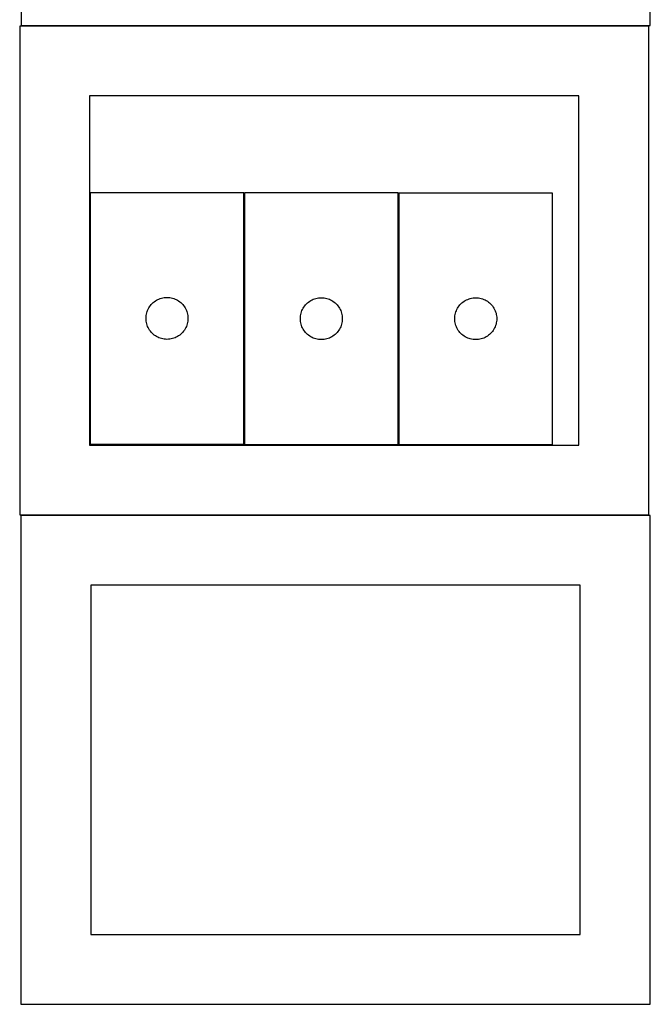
# Model space of a CAD drawing. Header units: millimetres. Extents: x 7 to 1243, y 7 to 2493.
# Tile 13 of 21: x 550 to 821, y 1274 to 1697. Entities that reach past the tile are written whole.
import ezdxf

# ---------------------------------------------------------------- set-up
doc = ezdxf.new("R2010")
doc.units = ezdxf.units.MM
doc.layers.add('CUT', color=7, linetype='CONTINUOUS', true_color=0x000000)

msp = doc.modelspace()

# ---------------------------------------------------------------- linework, layer by layer
at = {"layer": 'CUT'}
for p, q in [((550.819212, 1904.81415), (550.819212, 1694.81415)), ((820.819212, 1694.81415), (820.819212, 1904.81415)), ((820.189634, 1694.57123), (550.189634, 1694.57123)), ((550.189634, 1694.57123), (550.189634, 1484.57123)), ((550.819212, 1694.81415), (820.819212, 1694.81415)), ((820.189634, 1484.57123), (820.189634, 1694.57123)), ((790.189634, 1664.57123), (580.189634, 1664.57123)), ((580.189634, 1664.57123), (580.189634, 1514.57123)), ((790.189634, 1514.57123), (790.189634, 1664.57123)), ((646.400284, 1622.996509), (580.400284, 1622.996509)), ((580.400284, 1622.996509), (580.400284, 1514.996509)), ((646.400284, 1514.996509), (646.400284, 1622.996509)), ((712.633789, 1622.887752), (646.633789, 1622.887752)), ((646.633789, 1622.887752), (646.633789, 1514.887752)), ((712.633789, 1514.887752), (712.633789, 1622.887752)), ((712.909955, 1622.864778), (712.909955, 1514.864778)), ((778.909955, 1622.864778), (712.909955, 1622.864778)), ((778.909955, 1514.864778), (778.909955, 1622.864778)), ((611.070913, 1577.689841), (611.644471, 1577.823576)), ((611.644471, 1577.823576), (612.225549, 1577.919513)), ((612.225549, 1577.919513), (612.811656, 1577.977239)), ((612.811656, 1577.977239), (613.400284, 1577.996509)), ((613.400284, 1577.996509), (613.988912, 1577.977239)), ((613.988912, 1577.977239), (614.57502, 1577.919513)), ((614.57502, 1577.919513), (615.156097, 1577.823576)), ((615.156097, 1577.823576), (615.729656, 1577.689841)), ((677.877977, 1577.714819), (678.459054, 1577.810755)), ((678.459054, 1577.810755), (679.045161, 1577.868482)), ((679.045161, 1577.868482), (679.633789, 1577.887752)), ((679.633789, 1577.887752), (680.222418, 1577.868482)), ((680.222418, 1577.868482), (680.808525, 1577.810755)), ((680.808525, 1577.810755), (681.389602, 1577.714819)), ((744.154142, 1577.691845), (744.73522, 1577.787782)), ((744.73522, 1577.787782), (745.321327, 1577.845508)), ((745.321327, 1577.845508), (745.909955, 1577.864778)), ((745.909955, 1577.864778), (746.498583, 1577.845508)), ((746.498583, 1577.845508), (747.084691, 1577.787782)), ((747.084691, 1577.787782), (747.665768, 1577.691845)), ((605.32843, 1572.977107), (605.606056, 1573.496509)), ((605.606056, 1573.496509), (605.917058, 1573.996641)), ((605.917058, 1573.996641), (606.260104, 1574.475362)), ((606.260104, 1574.475362), (606.633726, 1574.930621)), ((606.633726, 1574.930621), (607.036323, 1575.36047)), ((607.036323, 1575.36047), (607.466172, 1575.763067)), ((607.466172, 1575.763067), (607.921431, 1576.136689)), ((607.921431, 1576.136689), (608.400152, 1576.479735)), ((608.400152, 1576.479735), (608.900284, 1576.790737)), ((608.900284, 1576.790737), (609.419686, 1577.068363)), ((609.419686, 1577.068363), (609.956133, 1577.311425)), ((609.956133, 1577.311425), (610.507329, 1577.51888)), ((610.507329, 1577.51888), (611.070913, 1577.689841)), ((615.729656, 1577.689841), (616.293239, 1577.51888)), ((616.293239, 1577.51888), (616.844435, 1577.311425)), ((616.844435, 1577.311425), (617.380882, 1577.068363)), ((617.380882, 1577.068363), (617.900284, 1576.790737)), ((617.900284, 1576.790737), (618.400416, 1576.479735)), ((618.400416, 1576.479735), (618.879137, 1576.136689)), ((618.879137, 1576.136689), (619.334397, 1575.763067)), ((619.334397, 1575.763067), (619.764245, 1575.36047)), ((619.764245, 1575.36047), (620.166843, 1574.930621)), ((620.166843, 1574.930621), (620.540464, 1574.475362)), ((620.540464, 1574.475362), (620.883511, 1573.996641)), ((620.883511, 1573.996641), (621.194513, 1573.496509)), ((621.194513, 1573.496509), (621.472139, 1572.977107)), ((671.839561, 1573.387752), (672.150563, 1573.887884)), ((672.150563, 1573.887884), (672.493609, 1574.366605)), ((672.493609, 1574.366605), (672.867231, 1574.821864)), ((672.867231, 1574.821864), (673.269828, 1575.251713)), ((673.269828, 1575.251713), (673.699677, 1575.65431)), ((673.699677, 1575.65431), (674.154937, 1576.027932)), ((674.154937, 1576.027932), (674.633657, 1576.370978)), ((674.633657, 1576.370978), (675.133789, 1576.68198)), ((675.133789, 1576.68198), (675.653191, 1576.959606)), ((675.653191, 1576.959606), (676.189639, 1577.202668)), ((676.189639, 1577.202668), (676.740834, 1577.410123)), ((676.740834, 1577.410123), (677.304418, 1577.581084)), ((677.304418, 1577.581084), (677.877977, 1577.714819)), ((681.389602, 1577.714819), (681.963161, 1577.581084)), ((681.963161, 1577.581084), (682.526745, 1577.410123)), ((682.526745, 1577.410123), (683.07794, 1577.202668)), ((683.07794, 1577.202668), (683.614388, 1576.959606)), ((683.614388, 1576.959606), (684.133789, 1576.68198)), ((684.133789, 1576.68198), (684.633922, 1576.370978)), ((684.633922, 1576.370978), (685.112642, 1576.027932)), ((685.112642, 1576.027932), (685.567902, 1575.65431)), ((685.567902, 1575.65431), (685.997751, 1575.251713)), ((685.997751, 1575.251713), (686.400348, 1574.821864)), ((686.400348, 1574.821864), (686.77397, 1574.366605)), ((686.77397, 1574.366605), (687.117016, 1573.887884)), ((687.117016, 1573.887884), (687.428018, 1573.387752)), ((738.115727, 1573.364778), (738.426729, 1573.86491)), ((738.426729, 1573.86491), (738.769775, 1574.343631)), ((738.769775, 1574.343631), (739.143397, 1574.79889)), ((739.143397, 1574.79889), (739.545994, 1575.228739)), ((739.545994, 1575.228739), (739.975843, 1575.631336)), ((739.975843, 1575.631336), (740.431102, 1576.004958)), ((740.431102, 1576.004958), (740.909823, 1576.348004)), ((740.909823, 1576.348004), (741.409955, 1576.659006)), ((741.409955, 1576.659006), (741.929357, 1576.936632)), ((741.929357, 1576.936632), (742.465804, 1577.179694)), ((742.465804, 1577.179694), (743.017, 1577.387149)), ((743.017, 1577.387149), (743.580584, 1577.55811)), ((743.580584, 1577.55811), (744.154142, 1577.691845)), ((747.665768, 1577.691845), (748.239327, 1577.55811)), ((748.239327, 1577.55811), (748.802911, 1577.387149)), ((748.802911, 1577.387149), (749.354106, 1577.179694)), ((749.354106, 1577.179694), (749.890554, 1576.936632)), ((749.890554, 1576.936632), (750.409955, 1576.659006)), ((750.409955, 1576.659006), (750.910087, 1576.348004)), ((750.910087, 1576.348004), (751.388808, 1576.004958)), ((751.388808, 1576.004958), (751.844068, 1575.631336)), ((751.844068, 1575.631336), (752.273916, 1575.228739)), ((752.273916, 1575.228739), (752.676514, 1574.79889)), ((752.676514, 1574.79889), (753.050135, 1574.343631)), ((753.050135, 1574.343631), (753.393182, 1573.86491)), ((753.393182, 1573.86491), (753.704184, 1573.364778)), ((604.400284, 1568.996509), (604.419554, 1569.585137)), ((604.419554, 1569.585137), (604.47728, 1570.171244)), ((604.47728, 1570.171244), (604.573217, 1570.752322)), ((604.573217, 1570.752322), (604.706952, 1571.32588)), ((604.706952, 1571.32588), (604.877913, 1571.889464)), ((604.877913, 1571.889464), (605.085368, 1572.44066)), ((605.085368, 1572.44066), (605.32843, 1572.977107)), ((621.472139, 1572.977107), (621.7152, 1572.44066)), ((621.7152, 1572.44066), (621.922655, 1571.889464)), ((621.922655, 1571.889464), (622.093617, 1571.32588)), ((622.093617, 1571.32588), (622.227352, 1570.752322)), ((622.227352, 1570.752322), (622.323288, 1570.171244)), ((622.323288, 1570.171244), (622.381015, 1569.585137)), ((622.381015, 1569.585137), (622.400284, 1568.996509)), ((670.633789, 1568.887752), (670.653059, 1569.47638)), ((670.653059, 1569.47638), (670.710786, 1570.062487)), ((670.710786, 1570.062487), (670.806722, 1570.643565)), ((670.806722, 1570.643565), (670.940457, 1571.217123)), ((670.940457, 1571.217123), (671.111418, 1571.780707)), ((671.111418, 1571.780707), (671.318874, 1572.331903)), ((671.318874, 1572.331903), (671.561935, 1572.86835)), ((671.561935, 1572.86835), (671.839561, 1573.387752)), ((687.428018, 1573.387752), (687.705644, 1572.86835)), ((687.705644, 1572.86835), (687.948705, 1572.331903)), ((687.948705, 1572.331903), (688.156161, 1571.780707)), ((688.156161, 1571.780707), (688.327122, 1571.217123)), ((688.327122, 1571.217123), (688.460857, 1570.643565)), ((688.460857, 1570.643565), (688.556793, 1570.062487)), ((688.556793, 1570.062487), (688.61452, 1569.47638)), ((688.61452, 1569.47638), (688.633789, 1568.887752)), ((736.909955, 1568.864778), (736.929225, 1569.453406)), ((736.929225, 1569.453406), (736.986952, 1570.039514)), ((736.986952, 1570.039514), (737.082888, 1570.620591)), ((737.082888, 1570.620591), (737.216623, 1571.194149)), ((737.216623, 1571.194149), (737.387584, 1571.757733)), ((737.387584, 1571.757733), (737.59504, 1572.308929)), ((737.59504, 1572.308929), (737.838101, 1572.845376)), ((737.838101, 1572.845376), (738.115727, 1573.364778)), ((753.704184, 1573.364778), (753.98181, 1572.845376)), ((753.98181, 1572.845376), (754.224871, 1572.308929)), ((754.224871, 1572.308929), (754.432326, 1571.757733)), ((754.432326, 1571.757733), (754.603288, 1571.194149)), ((754.603288, 1571.194149), (754.737023, 1570.620591)), ((754.737023, 1570.620591), (754.832959, 1570.039514)), ((754.832959, 1570.039514), (754.890686, 1569.453406)), ((754.890686, 1569.453406), (754.909955, 1568.864778)), ((604.419554, 1568.407881), (604.400284, 1568.996509)), ((604.47728, 1567.821773), (604.419554, 1568.407881)), ((604.573217, 1567.240696), (604.47728, 1567.821773)), ((604.706952, 1566.667137), (604.573217, 1567.240696)), ((604.877913, 1566.103554), (604.706952, 1566.667137)), ((605.085368, 1565.552358), (604.877913, 1566.103554)), ((605.32843, 1565.015911), (605.085368, 1565.552358)), ((621.7152, 1565.552358), (621.472139, 1565.015911)), ((621.922655, 1566.103554), (621.7152, 1565.552358)), ((622.093617, 1566.667137), (621.922655, 1566.103554)), ((622.227352, 1567.240696), (622.093617, 1566.667137)), ((622.323288, 1567.821773), (622.227352, 1567.240696)), ((622.381015, 1568.407881), (622.323288, 1567.821773)), ((622.400284, 1568.996509), (622.381015, 1568.407881)), ((670.653059, 1568.299124), (670.633789, 1568.887752)), ((670.710786, 1567.713016), (670.653059, 1568.299124)), ((670.806722, 1567.131939), (670.710786, 1567.713016)), ((670.940457, 1566.55838), (670.806722, 1567.131939)), ((671.111418, 1565.994797), (670.940457, 1566.55838)), ((671.318874, 1565.443601), (671.111418, 1565.994797)), ((671.561935, 1564.907154), (671.318874, 1565.443601)), ((687.948705, 1565.443601), (687.705644, 1564.907154)), ((688.156161, 1565.994797), (687.948705, 1565.443601)), ((688.327122, 1566.55838), (688.156161, 1565.994797)), ((688.460857, 1567.131939), (688.327122, 1566.55838)), ((688.556793, 1567.713016), (688.460857, 1567.131939)), ((688.61452, 1568.299124), (688.556793, 1567.713016)), ((688.633789, 1568.887752), (688.61452, 1568.299124)), ((736.929225, 1568.27615), (736.909955, 1568.864778)), ((736.986952, 1567.690042), (736.929225, 1568.27615)), ((737.082888, 1567.108965), (736.986952, 1567.690042)), ((737.216623, 1566.535406), (737.082888, 1567.108965)), ((737.387584, 1565.971823), (737.216623, 1566.535406)), ((737.59504, 1565.420627), (737.387584, 1565.971823)), ((737.838101, 1564.88418), (737.59504, 1565.420627)), ((754.224871, 1565.420627), (753.98181, 1564.88418)), ((754.432326, 1565.971823), (754.224871, 1565.420627)), ((754.603288, 1566.535406), (754.432326, 1565.971823)), ((754.737023, 1567.108965), (754.603288, 1566.535406)), ((754.832959, 1567.690042), (754.737023, 1567.108965)), ((754.890686, 1568.27615), (754.832959, 1567.690042)), ((754.909955, 1568.864778), (754.890686, 1568.27615)), ((605.606056, 1564.496509), (605.32843, 1565.015911)), ((605.917058, 1563.996377), (605.606056, 1564.496509)), ((606.260104, 1563.517656), (605.917058, 1563.996377)), ((606.633726, 1563.062396), (606.260104, 1563.517656)), ((607.036323, 1562.632548), (606.633726, 1563.062396)), ((607.466172, 1562.22995), (607.036323, 1562.632548)), ((607.921431, 1561.856329), (607.466172, 1562.22995)), ((608.400152, 1561.513282), (607.921431, 1561.856329)), ((608.900284, 1561.20228), (608.400152, 1561.513282)), ((609.419686, 1560.924654), (608.900284, 1561.20228)), ((609.956133, 1560.681593), (609.419686, 1560.924654)), ((617.380882, 1560.924654), (616.844435, 1560.681593)), ((617.900284, 1561.20228), (617.380882, 1560.924654)), ((618.400416, 1561.513282), (617.900284, 1561.20228)), ((618.879137, 1561.856329), (618.400416, 1561.513282)), ((619.334397, 1562.22995), (618.879137, 1561.856329)), ((619.764245, 1562.632548), (619.334397, 1562.22995)), ((620.166843, 1563.062396), (619.764245, 1562.632548)), ((620.540464, 1563.517656), (620.166843, 1563.062396)), ((620.883511, 1563.996377), (620.540464, 1563.517656)), ((621.194513, 1564.496509), (620.883511, 1563.996377)), ((621.472139, 1565.015911), (621.194513, 1564.496509)), ((671.839561, 1564.387752), (671.561935, 1564.907154)), ((672.150563, 1563.88762), (671.839561, 1564.387752)), ((672.493609, 1563.408899), (672.150563, 1563.88762)), ((672.867231, 1562.953639), (672.493609, 1563.408899)), ((673.269828, 1562.523791), (672.867231, 1562.953639)), ((673.699677, 1562.121193), (673.269828, 1562.523791)), ((674.154937, 1561.747572), (673.699677, 1562.121193)), ((674.633657, 1561.404525), (674.154937, 1561.747572)), ((675.133789, 1561.093523), (674.633657, 1561.404525)), ((675.653191, 1560.815897), (675.133789, 1561.093523)), ((676.189639, 1560.572836), (675.653191, 1560.815897)), ((683.614388, 1560.815897), (683.07794, 1560.572836)), ((684.133789, 1561.093523), (683.614388, 1560.815897)), ((684.633922, 1561.404525), (684.133789, 1561.093523)), ((685.112642, 1561.747572), (684.633922, 1561.404525)), ((685.567902, 1562.121193), (685.112642, 1561.747572)), ((685.997751, 1562.523791), (685.567902, 1562.121193)), ((686.400348, 1562.953639), (685.997751, 1562.523791)), ((686.77397, 1563.408899), (686.400348, 1562.953639)), ((687.117016, 1563.88762), (686.77397, 1563.408899)), ((687.428018, 1564.387752), (687.117016, 1563.88762)), ((687.705644, 1564.907154), (687.428018, 1564.387752)), ((738.115727, 1564.364778), (737.838101, 1564.88418)), ((738.426729, 1563.864646), (738.115727, 1564.364778)), ((738.769775, 1563.385925), (738.426729, 1563.864646)), ((739.143397, 1562.930665), (738.769775, 1563.385925)), ((739.545994, 1562.500817), (739.143397, 1562.930665)), ((739.975843, 1562.09822), (739.545994, 1562.500817)), ((740.431102, 1561.724598), (739.975843, 1562.09822)), ((740.909823, 1561.381551), (740.431102, 1561.724598)), ((741.409955, 1561.070549), (740.909823, 1561.381551)), ((741.929357, 1560.792923), (741.409955, 1561.070549)), ((750.409955, 1561.070549), (749.890554, 1560.792923)), ((750.910087, 1561.381551), (750.409955, 1561.070549)), ((751.388808, 1561.724598), (750.910087, 1561.381551)), ((751.844068, 1562.09822), (751.388808, 1561.724598)), ((752.273916, 1562.500817), (751.844068, 1562.09822)), ((752.676514, 1562.930665), (752.273916, 1562.500817)), ((753.050135, 1563.385925), (752.676514, 1562.930665)), ((753.393182, 1563.864646), (753.050135, 1563.385925)), ((753.704184, 1564.364778), (753.393182, 1563.864646)), ((753.98181, 1564.88418), (753.704184, 1564.364778)), ((610.507329, 1560.474138), (609.956133, 1560.681593)), ((611.070913, 1560.303176), (610.507329, 1560.474138)), ((611.644471, 1560.169441), (611.070913, 1560.303176)), ((612.225549, 1560.073505), (611.644471, 1560.169441)), ((612.811656, 1560.015778), (612.225549, 1560.073505)), ((613.400284, 1559.996509), (612.811656, 1560.015778)), ((613.988912, 1560.015778), (613.400284, 1559.996509)), ((614.57502, 1560.073505), (613.988912, 1560.015778)), ((615.156097, 1560.169441), (614.57502, 1560.073505)), ((615.729656, 1560.303176), (615.156097, 1560.169441)), ((616.293239, 1560.474138), (615.729656, 1560.303176)), ((616.844435, 1560.681593), (616.293239, 1560.474138)), ((676.740834, 1560.365381), (676.189639, 1560.572836)), ((677.304418, 1560.194419), (676.740834, 1560.365381)), ((677.877977, 1560.060684), (677.304418, 1560.194419)), ((678.459054, 1559.964748), (677.877977, 1560.060684)), ((679.045161, 1559.907021), (678.459054, 1559.964748)), ((679.633789, 1559.887752), (679.045161, 1559.907021)), ((680.222418, 1559.907021), (679.633789, 1559.887752)), ((680.808525, 1559.964748), (680.222418, 1559.907021)), ((681.389602, 1560.060684), (680.808525, 1559.964748)), ((681.963161, 1560.194419), (681.389602, 1560.060684)), ((682.526745, 1560.365381), (681.963161, 1560.194419)), ((683.07794, 1560.572836), (682.526745, 1560.365381)), ((742.465804, 1560.549862), (741.929357, 1560.792923)), ((743.017, 1560.342407), (742.465804, 1560.549862)), ((743.580584, 1560.171445), (743.017, 1560.342407)), ((744.154142, 1560.03771), (743.580584, 1560.171445)), ((744.73522, 1559.941774), (744.154142, 1560.03771)), ((745.321327, 1559.884047), (744.73522, 1559.941774)), ((745.909955, 1559.864778), (745.321327, 1559.884047)), ((746.498583, 1559.884047), (745.909955, 1559.864778)), ((747.084691, 1559.941774), (746.498583, 1559.884047)), ((747.665768, 1560.03771), (747.084691, 1559.941774)), ((748.239327, 1560.171445), (747.665768, 1560.03771)), ((748.802911, 1560.342407), (748.239327, 1560.171445)), ((749.354106, 1560.549862), (748.802911, 1560.342407)), ((749.890554, 1560.792923), (749.354106, 1560.549862)), ((580.189634, 1514.57123), (790.189634, 1514.57123)), ((580.400284, 1514.996509), (646.400284, 1514.996509)), ((646.633789, 1514.887752), (712.633789, 1514.887752)), ((712.909955, 1514.864778), (778.909955, 1514.864778)), ((550.189634, 1484.57123), (820.189634, 1484.57123)), ((820.741752, 1484.334909), (550.741752, 1484.334909)), ((550.741752, 1484.334909), (550.741752, 1274.334909)), ((820.741752, 1274.334909), (820.741752, 1484.334909)), ((790.741752, 1454.334909), (580.741752, 1454.334909)), ((580.741752, 1454.334909), (580.741752, 1304.334909)), ((790.741752, 1304.334909), (790.741752, 1454.334909)), ((580.741752, 1304.334909), (790.741752, 1304.334909)), ((550.741752, 1274.334909), (820.741752, 1274.334909))]:
    msp.add_line(p, q, dxfattribs=at)

doc.saveas('drawing.dxf')
